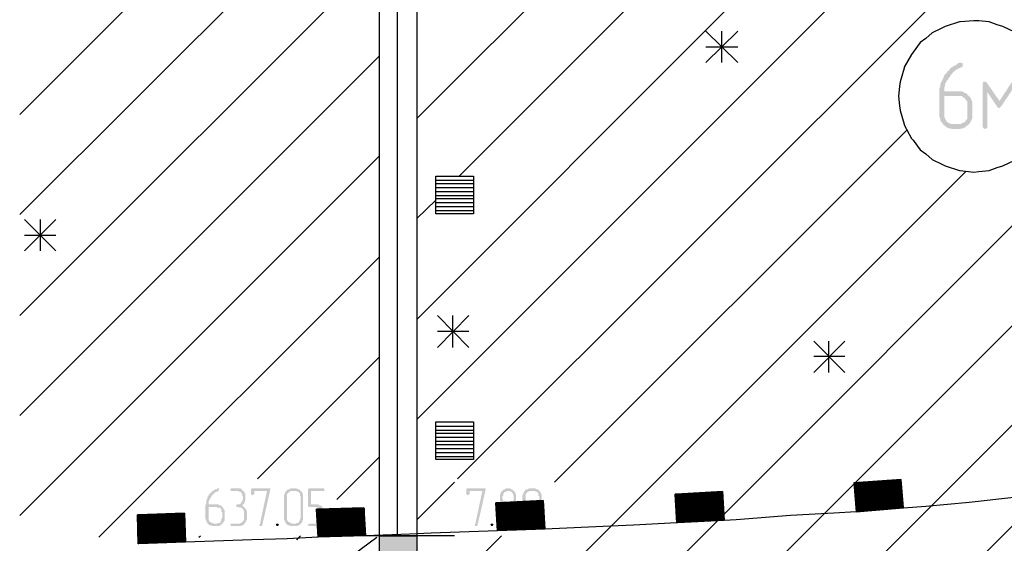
# Model space of a CAD drawing. Header units: millimetres. Extents: x -93479 to 1057970, y -66333 to 172656.
# Tile 27 of 256: x 128080 to 133290, y 42711 to 45481. Entities that reach past the tile are written whole.
import ezdxf

# ---------------------------------------------------------------- set-up
doc = ezdxf.new("R2010")
doc.units = ezdxf.units.MM
doc.layers.add('PDF _Геометрия', color=7, linetype='Continuous')
doc.layers.add('PDF _Сплошная заливка', color=7, linetype='Continuous')

# ---------------------------------------------------------------- blocks, each defined once
blk = doc.blocks.new('геология 1')
at = {"layer": 'PDF _Сплошная заливка', "transparency": 33554559}
for points in [[(3.0184, -12.2153), (3.0151, -12.2153), (3.0117, -12.217), (3.0084, -12.2203), (3.0051, -12.222), (3.0017, -12.2236), (2.9984, -12.2253), (2.9951, -12.2286), (2.9934, -12.232), (2.9901, -12.2336), (2.9884, -12.237), (2.9851, -12.2403), (2.9834, -12.242), (2.9817, -12.247), (2.9801, -12.2503), (2.9784, -12.2536), (2.9767, -12.257), (2.9751, -12.2603), (2.9751, -12.2653), (2.9734, -12.2686), (2.9734, -12.3286), (2.9751, -12.332), (2.9751, -12.3353), (2.9767, -12.3386), (2.9801, -12.342), (2.9817, -12.3453), (3.0034, -12.3436), (2.9984, -12.3436), (2.9951, -12.342), (2.9917, -12.3403), (2.9884, -12.3386), (2.9867, -12.3353), (2.9851, -12.332), (2.9834, -12.3286), (2.9834, -12.2853), (3.0134, -12.2853), (3.0334, -12.2836), (3.0301, -12.2803), (3.0267, -12.2786), (3.0234, -12.277), (3.0201, -12.2753), (2.9834, -12.2753), (2.9834, -12.267), (2.9851, -12.2636), (2.9851, -12.2603), (2.9867, -12.257), (2.9884, -12.2536), (2.9917, -12.2503), (2.9917, -12.2486), (2.9951, -12.2453), (2.9967, -12.242), (3.0001, -12.2386), (3.0017, -12.2353), (3.0051, -12.2336), (3.0084, -12.2303), (3.0117, -12.2286), (3.0151, -12.227), (3.0184, -12.2253), (3.0201, -12.2253), (3.0217, -12.2236), (3.0217, -12.217)], [(3.0684, -12.2553), (3.0651, -12.2553), (3.0634, -12.2586), (3.0634, -12.2603), (3.0734, -12.277), (3.0934, -12.307), (3.0984, -12.2953), (3.0717, -12.257)], [(3.1267, -12.2553), (3.1234, -12.257), (3.0984, -12.2953), (3.0934, -12.307), (3.0967, -12.3103), (3.0984, -12.3103), (3.1001, -12.3086), (3.1017, -12.307), (3.1217, -12.277), (3.1317, -12.2603), (3.1301, -12.257)], [(3.0634, -12.2603), (3.0634, -12.3486), (3.0651, -12.352), (3.0684, -12.3536), (3.0717, -12.352), (3.0734, -12.3503), (3.0734, -12.277)], [(3.0334, -12.2836), (3.0134, -12.2853), (3.0201, -12.2853), (3.0234, -12.2886), (3.0267, -12.2903), (3.0284, -12.2936), (3.0317, -12.297), (3.0317, -12.332), (3.0284, -12.3353), (3.0267, -12.3386), (3.0234, -12.3403), (3.0201, -12.342), (3.0167, -12.3436), (3.0034, -12.3436), (2.9817, -12.3453), (2.9851, -12.347), (2.9884, -12.3503), (2.9917, -12.352), (2.9951, -12.352), (2.9984, -12.3536), (3.0167, -12.3536), (3.0201, -12.352), (3.0234, -12.352), (3.0267, -12.3503), (3.0301, -12.347), (3.0334, -12.3453), (3.0367, -12.342), (3.0384, -12.3386), (3.0401, -12.3353), (3.0417, -12.332), (3.0417, -12.297), (3.0401, -12.2936), (3.0384, -12.2886), (3.0367, -12.287)], [(1.4717, -13.102), (1.4701, -13.102), (1.4684, -13.1036), (1.4651, -13.1036), (1.4634, -13.1053), (1.4617, -13.107), (1.4601, -13.107), (1.4584, -13.1086), (1.4567, -13.1103), (1.4551, -13.112), (1.4534, -13.1136), (1.4517, -13.1153), (1.4517, -13.117), (1.4501, -13.1186), (1.4501, -13.1203), (1.4484, -13.1236), (1.4484, -13.1253), (1.4467, -13.127), (1.4467, -13.1336), (1.4451, -13.137), (1.4451, -13.1653), (1.4467, -13.1686), (1.4467, -13.1703), (1.4484, -13.172), (1.4484, -13.1736), (1.4501, -13.1753), (1.4617, -13.1753), (1.4601, -13.1736), (1.4584, -13.1736), (1.4567, -13.172), (1.4551, -13.172), (1.4534, -13.1703), (1.4517, -13.167), (1.4517, -13.1403), (1.4801, -13.1403), (1.4784, -13.1386), (1.4767, -13.137), (1.4751, -13.137), (1.4717, -13.1353), (1.4517, -13.1353), (1.4517, -13.1286), (1.4534, -13.127), (1.4534, -13.1253), (1.4551, -13.1236), (1.4551, -13.122), (1.4567, -13.1203), (1.4584, -13.1186), (1.4584, -13.117), (1.4601, -13.1153), (1.4617, -13.1136), (1.4634, -13.112), (1.4651, -13.1103), (1.4684, -13.1086), (1.4701, -13.1086), (1.4717, -13.107), (1.4734, -13.1053), (1.4734, -13.102)], [(1.5117, -13.102), (1.4984, -13.102), (1.4967, -13.1053), (1.4984, -13.107), (1.5134, -13.107), (1.5151, -13.1086), (1.5184, -13.1086), (1.5201, -13.1103), (1.5201, -13.112), (1.5217, -13.1136), (1.5217, -13.117), (1.5234, -13.1186), (1.5234, -13.1236), (1.5217, -13.127), (1.5217, -13.1286), (1.5201, -13.1303), (1.5201, -13.132), (1.5184, -13.1336), (1.5151, -13.1353), (1.5101, -13.1353), (1.5101, -13.137), (1.5084, -13.1386), (1.5101, -13.1403), (1.5134, -13.1403), (1.5167, -13.142), (1.5201, -13.142), (1.5217, -13.1436), (1.5234, -13.1453), (1.5251, -13.1486), (1.5251, -13.1686), (1.5234, -13.1703), (1.5217, -13.172), (1.5201, -13.1736), (1.5184, -13.1736), (1.5167, -13.1753), (1.4984, -13.1753), (1.4967, -13.177), (1.4984, -13.1803), (1.5184, -13.1803), (1.5201, -13.1786), (1.5234, -13.1786), (1.5251, -13.177), (1.5267, -13.1753), (1.5284, -13.1736), (1.5284, -13.172), (1.5301, -13.1703), (1.5301, -13.1686), (1.5317, -13.1653), (1.5317, -13.1503), (1.5301, -13.147), (1.5301, -13.1453), (1.5284, -13.1436), (1.5267, -13.142), (1.5251, -13.1403), (1.5234, -13.1386), (1.5217, -13.137), (1.5234, -13.1353), (1.5251, -13.1336), (1.5267, -13.132), (1.5267, -13.1286), (1.5284, -13.127), (1.5284, -13.1136), (1.5267, -13.112), (1.5267, -13.1103), (1.5251, -13.1086), (1.5234, -13.107), (1.5217, -13.1053), (1.5201, -13.1036), (1.5184, -13.102), (1.5134, -13.102)], [(1.5767, -13.102), (1.5417, -13.102), (1.5401, -13.1036), (1.5401, -13.1136), (1.5417, -13.1153), (1.5451, -13.1153), (1.5467, -13.1136), (1.5467, -13.107), (1.5734, -13.107), (1.5801, -13.1053), (1.5801, -13.102)], [(1.5801, -13.1053), (1.5734, -13.107), (1.5584, -13.177), (1.5567, -13.177), (1.5584, -13.1803), (1.5617, -13.1803), (1.5634, -13.1786)], [(1.6317, -13.102), (1.6217, -13.102), (1.6201, -13.1036), (1.6167, -13.1036), (1.6151, -13.1053), (1.6134, -13.107), (1.6117, -13.1086), (1.6117, -13.1103), (1.6101, -13.112), (1.6101, -13.1136), (1.6084, -13.117), (1.6084, -13.1653), (1.6101, -13.1686), (1.6101, -13.1703), (1.6117, -13.172), (1.6117, -13.1736), (1.6134, -13.1753), (1.6151, -13.177), (1.6167, -13.1786), (1.6201, -13.1786), (1.6217, -13.1803), (1.6367, -13.1803), (1.6384, -13.1786), (1.6401, -13.1786), (1.6417, -13.177), (1.6434, -13.1753), (1.6251, -13.1753), (1.6234, -13.1736), (1.6217, -13.1736), (1.6201, -13.172), (1.6184, -13.172), (1.6167, -13.1703), (1.6151, -13.167), (1.6151, -13.1136), (1.6167, -13.112), (1.6184, -13.1103), (1.6201, -13.1086), (1.6217, -13.1086), (1.6234, -13.107), (1.6434, -13.107), (1.6417, -13.1053), (1.6401, -13.1036), (1.6384, -13.1036), (1.6351, -13.102), (1.6334, -13.102)], [(1.6434, -13.107), (1.6317, -13.107), (1.6334, -13.107), (1.6367, -13.1086), (1.6384, -13.1086), (1.6401, -13.1103), (1.6417, -13.112), (1.6417, -13.117), (1.6434, -13.1186), (1.6434, -13.1636), (1.6417, -13.1653), (1.6417, -13.1686), (1.6401, -13.1703), (1.6401, -13.172), (1.6384, -13.1736), (1.6351, -13.1736), (1.6334, -13.1753), (1.6251, -13.1753), (1.6434, -13.1753), (1.6451, -13.1736), (1.6467, -13.172), (1.6467, -13.1703), (1.6484, -13.167), (1.6484, -13.1136), (1.6467, -13.112), (1.6467, -13.1103), (1.6451, -13.1086)], [(1.6901, -13.102), (1.6601, -13.102), (1.6584, -13.1036), (1.6584, -13.1386), (1.6601, -13.1403), (1.6767, -13.1403), (1.6784, -13.142), (1.6801, -13.142), (1.6817, -13.1436), (1.6834, -13.1436), (1.6851, -13.1453), (1.6867, -13.147), (1.6867, -13.1686), (1.6851, -13.1703), (1.6834, -13.172), (1.6817, -13.1736), (1.6784, -13.1736), (1.6767, -13.1753), (1.6601, -13.1753), (1.6584, -13.177), (1.6601, -13.1803), (1.6801, -13.1803), (1.6817, -13.1786), (1.6851, -13.1786), (1.6867, -13.177), (1.6884, -13.1753), (1.6901, -13.1736), (1.6901, -13.172), (1.6917, -13.1703), (1.6917, -13.167), (1.6934, -13.1653), (1.6934, -13.1503), (1.6917, -13.147), (1.6917, -13.1453), (1.6901, -13.1436), (1.6884, -13.142), (1.6884, -13.1403), (1.6867, -13.1386), (1.6834, -13.137), (1.6817, -13.137), (1.6801, -13.1353), (1.6651, -13.1353), (1.6651, -13.107), (1.6917, -13.107), (1.6934, -13.1053), (1.6917, -13.102)], [(2.0251, -13.102), (1.9901, -13.102), (1.9884, -13.1036), (1.9884, -13.1136), (1.9901, -13.1153), (1.9934, -13.1153), (1.9951, -13.1136), (1.9951, -13.107), (2.0217, -13.107), (2.0284, -13.1053), (2.0284, -13.102)], [(2.0284, -13.1053), (2.0217, -13.107), (2.0067, -13.177), (2.0051, -13.177), (2.0067, -13.1803), (2.0101, -13.1803), (2.0117, -13.1786)], [(2.0751, -13.102), (2.0701, -13.102), (2.0684, -13.1036), (2.0667, -13.1036), (2.0651, -13.1053), (2.0634, -13.107), (2.0617, -13.1086), (2.0601, -13.1103), (2.0601, -13.112), (2.0584, -13.1136), (2.0584, -13.1286), (2.0601, -13.1303), (2.0601, -13.132), (2.0617, -13.1336), (2.0634, -13.1353), (2.0634, -13.137), (2.0651, -13.137), (2.0634, -13.1386), (2.0617, -13.1403), (2.0784, -13.1403), (2.0801, -13.142), (2.0851, -13.142), (2.0867, -13.1436), (2.0884, -13.1453), (2.0884, -13.1503), (2.0901, -13.152), (2.0901, -13.1636), (2.0884, -13.1653), (2.0884, -13.1686), (2.0867, -13.1703), (2.0867, -13.172), (2.0851, -13.1736), (2.0817, -13.1736), (2.0801, -13.1753), (2.0601, -13.1753), (2.0617, -13.177), (2.0634, -13.1786), (2.0667, -13.1786), (2.0684, -13.1803), (2.0834, -13.1803), (2.0851, -13.1786), (2.0867, -13.1786), (2.0884, -13.177), (2.0901, -13.1753), (2.0917, -13.1736), (2.0934, -13.172), (2.0934, -13.1703), (2.0951, -13.1686), (2.0951, -13.147), (2.0934, -13.1453), (2.0934, -13.1436), (2.0917, -13.1436), (2.0917, -13.142), (2.0901, -13.1403), (2.0884, -13.1386), (2.0867, -13.137), (2.0884, -13.1353), (2.0734, -13.1353), (2.0717, -13.1336), (2.0684, -13.1336), (2.0667, -13.132), (2.0667, -13.1303), (2.0651, -13.1286), (2.0651, -13.127), (2.0634, -13.1236), (2.0634, -13.1186), (2.0651, -13.117), (2.0651, -13.1136), (2.0667, -13.112), (2.0667, -13.1103), (2.0701, -13.1086), (2.0717, -13.1086), (2.0734, -13.107), (2.0867, -13.107), (2.0851, -13.1053), (2.0834, -13.1036), (2.0817, -13.1036), (2.0801, -13.102), (2.0767, -13.102)], [(2.0867, -13.107), (2.0751, -13.107), (2.0784, -13.107), (2.0801, -13.1086), (2.0817, -13.1086), (2.0834, -13.1103), (2.0851, -13.112), (2.0851, -13.1136), (2.0867, -13.117), (2.0867, -13.127), (2.0851, -13.1286), (2.0851, -13.1303), (2.0834, -13.132), (2.0817, -13.1336), (2.0801, -13.1353), (2.0751, -13.1353), (2.0884, -13.1353), (2.0884, -13.1336), (2.0901, -13.132), (2.0917, -13.1286), (2.0917, -13.1136), (2.0901, -13.112), (2.0901, -13.1103), (2.0884, -13.1086)], [(2.1284, -13.102), (2.1184, -13.102), (2.1167, -13.1036), (2.1134, -13.1036), (2.1117, -13.1053), (2.1101, -13.107), (2.1084, -13.1086), (2.1084, -13.1103), (2.1067, -13.112), (2.1067, -13.1136), (2.1051, -13.117), (2.1051, -13.1653), (2.1067, -13.1686), (2.1067, -13.1703), (2.1084, -13.172), (2.1084, -13.1736), (2.1101, -13.1753), (2.1117, -13.177), (2.1134, -13.1786), (2.1167, -13.1786), (2.1184, -13.1803), (2.1334, -13.1803), (2.1351, -13.1786), (2.1367, -13.1786), (2.1384, -13.177), (2.1401, -13.1753), (2.1217, -13.1753), (2.1201, -13.1736), (2.1184, -13.1736), (2.1167, -13.172), (2.1151, -13.172), (2.1134, -13.1703), (2.1117, -13.167), (2.1117, -13.1136), (2.1134, -13.112), (2.1151, -13.1103), (2.1167, -13.1086), (2.1184, -13.1086), (2.1201, -13.107), (2.1401, -13.107), (2.1384, -13.1053), (2.1367, -13.1036), (2.1351, -13.1036), (2.1317, -13.102), (2.1301, -13.102)], [(2.1401, -13.107), (2.1284, -13.107), (2.1301, -13.107), (2.1334, -13.1086), (2.1351, -13.1086), (2.1367, -13.1103), (2.1384, -13.112), (2.1384, -13.117), (2.1401, -13.1186), (2.1401, -13.1636), (2.1384, -13.1653), (2.1384, -13.1686), (2.1367, -13.1703), (2.1367, -13.172), (2.1351, -13.1736), (2.1317, -13.1736), (2.1301, -13.1753), (2.1217, -13.1753), (2.1401, -13.1753), (2.1417, -13.1736), (2.1434, -13.172), (2.1434, -13.1703), (2.1451, -13.167), (2.1451, -13.1136), (2.1434, -13.112), (2.1434, -13.1103), (2.1417, -13.1086)], [(1.4801, -13.1403), (1.4684, -13.1403), (1.4701, -13.142), (1.4751, -13.142), (1.4767, -13.1436), (1.4784, -13.1453), (1.4784, -13.1503), (1.4801, -13.152), (1.4801, -13.1636), (1.4784, -13.1653), (1.4784, -13.1686), (1.4767, -13.1703), (1.4767, -13.172), (1.4751, -13.1736), (1.4717, -13.1736), (1.4701, -13.1753), (1.4501, -13.1753), (1.4517, -13.177), (1.4534, -13.1786), (1.4567, -13.1786), (1.4584, -13.1803), (1.4734, -13.1803), (1.4751, -13.1786), (1.4767, -13.1786), (1.4784, -13.177), (1.4801, -13.1753), (1.4817, -13.1736), (1.4834, -13.172), (1.4834, -13.1703), (1.4851, -13.1686), (1.4851, -13.147), (1.4834, -13.1453), (1.4834, -13.1436), (1.4817, -13.142)], [(2.0617, -13.1403), (2.0601, -13.142), (2.0584, -13.1436), (2.0567, -13.1453), (2.0567, -13.147), (2.0551, -13.1503), (2.0551, -13.152), (2.0551, -13.1653), (2.0567, -13.1686), (2.0567, -13.1703), (2.0584, -13.172), (2.0584, -13.1736), (2.0601, -13.1753), (2.0717, -13.1753), (2.0701, -13.1736), (2.0684, -13.1736), (2.0667, -13.172), (2.0651, -13.172), (2.0634, -13.1703), (2.0617, -13.167), (2.0617, -13.147), (2.0634, -13.1453), (2.0651, -13.1436), (2.0667, -13.142), (2.0701, -13.142), (2.0717, -13.1403), (2.0784, -13.1403)], [(1.5951, -13.1753), (1.5934, -13.1753), (1.5917, -13.177), (1.5934, -13.1803), (1.5967, -13.1803), (1.5967, -13.1786), (1.5984, -13.177), (1.5967, -13.1753)], [(2.0417, -13.1753), (2.0401, -13.1753), (2.0384, -13.177), (2.0401, -13.1803), (2.0434, -13.1803), (2.0434, -13.1786), (2.0451, -13.177), (2.0434, -13.1753)]]:
    blk.add_hatch(color=7, dxfattribs=at).paths.add_polyline_path(points)
at = {"layer": 'PDF _Геометрия', "color": 7, "lineweight": 25}
for points in [[(1.8067, -10.1286), (1.8851, -10.1286), (1.8067, -10.1286), (1.8067, -15.1286), (1.8067, -19.1836), (1.8851, -19.1836), (1.8067, -19.1836)], [(1.8851, -10.1286), (1.8851, -15.1286), (1.8851, -19.1836)], [(1.8851, -12.332), (2.8267, -11.392), (3.1801, -11.037)], [(3.3617, -11.0636), (2.9917, -11.4336), (1.9734, -12.452)], [(1.8851, -12.7503), (3.1551, -11.4786), (3.5434, -11.092)], [(1.8851, -12.9586), (3.3151, -11.5286), (3.7251, -11.1186)], [(3.9067, -11.147), (3.4734, -11.5803), (1.9701, -13.082)], [(1.8467, -13.2003), (1.8451, -13.2003), (1.8451, -11.192), (1.9634, -11.192)], [(1.8851, -13.7936), (2.5117, -13.1686), (3.9184, -11.7603), (4.4517, -11.227)], [(1.8851, -14.002), (2.7351, -13.1536), (4.0534, -11.8336), (4.6367, -11.252)], [(1.8851, -14.212), (2.9617, -13.1336), (4.1801, -11.9153), (4.8217, -11.2753)], [(1.9251, -14.302), (2.0034, -14.302), (3.1967, -13.1086), (4.2967, -12.007), (5.0084, -11.297)], [(1.0584, -12.3236), (1.8067, -11.5753)], [(1.0584, -12.532), (1.8067, -11.7853)], [(1.0584, -12.742), (1.8067, -11.9936)], [(3.1301, -12.152), (3.1051, -12.1403), (3.0934, -12.137), (3.0767, -12.1303), (3.0551, -12.1286), (3.0451, -12.1286), (3.0167, -12.1303), (3.0151, -12.1303), (2.9851, -12.1403), (2.9784, -12.1436), (2.9584, -12.1536), (2.9451, -12.1653), (2.9334, -12.1736), (2.9184, -12.1936), (2.9151, -12.1986), (2.9001, -12.2253), (2.9001, -12.227), (2.8917, -12.2553), (2.8901, -12.2653), (2.8884, -12.2853), (2.8901, -12.3053), (2.8917, -12.3153), (2.9001, -12.3436), (2.9001, -12.3453), (2.9151, -12.3736), (2.9184, -12.377), (2.9334, -12.397), (2.9451, -12.4053), (2.9584, -12.417), (2.9784, -12.427), (2.9851, -12.4303), (3.0151, -12.4403), (3.0167, -12.4403), (3.0451, -12.4436), (3.0551, -12.442), (3.0767, -12.4403), (3.0934, -12.4336), (3.1051, -12.4303), (3.1301, -12.4186)], [(2.5534, -12.1503), (2.4867, -12.2153)], [(2.4867, -12.1503), (2.5534, -12.2153)], [(2.5201, -12.2153), (2.5201, -12.1503)], [(2.5534, -12.1836), (2.4867, -12.1836)], [(1.0584, -12.9503), (1.8067, -12.202)], [(2.1717, -13.0886), (2.9051, -12.357)], [(1.0584, -13.1586), (1.8067, -12.4103)], [(1.8851, -13.5853), (2.2901, -13.1803), (3.0284, -12.442)], [(1.9251, -12.4603), (2.0034, -12.4603)], [(1.9251, -12.467), (2.0034, -12.467)], [(1.9251, -12.4753), (2.0034, -12.4753)], [(1.9251, -12.4836), (2.0034, -12.4836)], [(1.8851, -12.5403), (1.9251, -12.502)], [(1.9251, -12.492), (2.0034, -12.492)], [(1.9251, -12.4986), (2.0034, -12.4986)], [(1.9251, -12.507), (2.0034, -12.507)], [(1.9251, -12.5153), (2.0034, -12.5153)], [(1.9251, -12.5236), (2.0034, -12.5236)], [(1.1334, -12.542), (1.0684, -12.607)], [(1.0684, -12.542), (1.1334, -12.607)], [(1.1017, -12.607), (1.1017, -12.542)], [(1.1334, -12.5753), (1.0684, -12.5753)], [(1.2234, -13.2036), (1.8067, -12.6203)], [(1.9934, -12.742), (1.9284, -12.8086)], [(1.9284, -12.742), (1.9934, -12.8086)], [(1.9601, -12.8086), (1.9601, -12.742)], [(1.9934, -12.7753), (1.9284, -12.7753)], [(2.7767, -12.7953), (2.7117, -12.8603)], [(2.7117, -12.7953), (2.7767, -12.8603)], [(2.7434, -12.8603), (2.7434, -12.7953)], [(1.5534, -13.082), (1.8067, -12.8286)], [(2.7767, -12.827), (2.7117, -12.827)], [(1.9251, -12.972), (2.0034, -12.972)], [(1.9251, -12.9803), (2.0034, -12.9803)], [(1.9251, -12.987), (2.0034, -12.987)], [(1.9251, -12.9953), (2.0034, -12.9953)], [(1.9251, -13.0036), (2.0034, -13.0036)], [(1.9251, -13.0103), (2.0034, -13.0103)], [(1.7184, -13.1253), (1.8067, -13.037)], [(1.9251, -13.0186), (2.0034, -13.0186)], [(1.9251, -13.027), (2.0034, -13.027)], [(1.9251, -13.0353), (2.0034, -13.0353)], [(2.8017, -13.1486), (2.8001, -13.1486), (2.8984, -13.1403), (2.8001, -13.1486), (2.8984, -13.142), (2.8934, -13.0836), (2.7951, -13.0903), (2.8001, -13.1503), (2.8984, -13.142), (2.9451, -13.1386), (3.0351, -13.1303), (3.1284, -13.1203)], [(1.8851, -13.167), (1.9634, -13.0886)], [(2.7951, -13.0903), (2.7967, -13.0903), (2.8934, -13.0836), (2.7967, -13.092), (2.7951, -13.092), (2.7967, -13.092), (2.8934, -13.0853), (2.7967, -13.0936), (2.7951, -13.0936)], [(2.7951, -13.097), (2.7967, -13.097), (2.8934, -13.0886), (2.7967, -13.0953), (2.7951, -13.0953), (2.7967, -13.0953), (2.8934, -13.087), (2.7967, -13.0953), (2.7951, -13.0953), (2.7967, -13.0936), (2.8934, -13.087)], [(2.8934, -13.092), (2.7967, -13.0986), (2.8934, -13.0903)], [(2.8934, -13.0903), (2.7967, -13.097), (2.8934, -13.0903)], [(2.8951, -13.0936), (2.7967, -13.1003), (2.8951, -13.092), (2.7967, -13.1003), (2.7984, -13.1003)], [(2.8951, -13.0936), (2.7967, -13.102), (2.8951, -13.0936)], [(2.8951, -13.0953), (2.7967, -13.1036), (2.8951, -13.0953)], [(2.7984, -13.1036), (2.7967, -13.1036), (2.8951, -13.0953)], [(2.7984, -13.107), (2.7967, -13.107), (2.8951, -13.0986), (2.7967, -13.1053), (2.8951, -13.097), (2.7967, -13.1053), (2.7984, -13.1053)], [(2.8951, -13.097), (2.7967, -13.1036), (2.7967, -13.1053)], [(2.7967, -13.0986), (2.7984, -13.0986)], [(2.8001, -13.1503), (2.7534, -13.1536), (2.6634, -13.1586), (2.5501, -13.167), (2.5251, -13.1686), (2.4284, -13.1736), (2.4267, -13.1736), (2.4234, -13.1136), (2.5217, -13.1086), (2.5251, -13.1686)], [(2.5217, -13.1086), (2.4251, -13.1136), (2.4234, -13.1136)], [(2.4234, -13.117), (2.4251, -13.117), (2.5217, -13.1103), (2.4251, -13.117), (2.4234, -13.117), (2.4251, -13.117), (2.5217, -13.112), (2.4251, -13.1186), (2.4234, -13.1186)], [(2.5217, -13.1153), (2.4251, -13.1203), (2.4234, -13.1203), (2.4251, -13.1186), (2.5217, -13.1136), (2.4251, -13.1186), (2.4234, -13.1186), (2.4251, -13.1186), (2.5217, -13.1136)], [(2.5217, -13.1186), (2.4251, -13.1236), (2.4234, -13.1236)], [(2.8951, -13.1003), (2.7984, -13.1086), (2.7967, -13.1086), (2.7984, -13.1086), (2.8951, -13.102), (2.7984, -13.1103), (2.7967, -13.1103)], [(2.8951, -13.1003), (2.7967, -13.107), (2.8951, -13.1003)], [(2.7967, -13.102), (2.7984, -13.102)], [(2.8951, -13.107), (2.7984, -13.1136), (2.7967, -13.1136), (2.7984, -13.1136), (2.8951, -13.1053), (2.7984, -13.1136), (2.7967, -13.1136), (2.7984, -13.1136), (2.8951, -13.1053)], [(2.8951, -13.1103), (2.7984, -13.117), (2.7967, -13.117), (2.7984, -13.117), (2.8951, -13.1086), (2.7984, -13.1153), (2.7967, -13.1153), (2.7984, -13.1153), (2.8951, -13.107), (2.7984, -13.1153), (2.7967, -13.1153)], [(2.8001, -13.1203), (2.7984, -13.1203), (2.8951, -13.112), (2.7984, -13.1186), (2.8951, -13.1103), (2.7984, -13.1186), (2.8001, -13.1186)], [(2.8967, -13.1136), (2.7984, -13.122), (2.8967, -13.1136)], [(2.8951, -13.1136), (2.7984, -13.1203), (2.8951, -13.1136)], [(2.8001, -13.1253), (2.7984, -13.1253), (2.8967, -13.117), (2.7984, -13.1236), (2.8967, -13.1153), (2.7984, -13.1236), (2.8967, -13.1153)], [(2.8967, -13.1203), (2.7984, -13.127), (2.8967, -13.1186)], [(2.8967, -13.1186), (2.7984, -13.1253), (2.8967, -13.1186)], [(2.4267, -13.1736), (2.3367, -13.1786), (2.2884, -13.1803), (2.1517, -13.187), (2.0534, -13.1903), (2.0501, -13.132), (2.1484, -13.127), (2.1517, -13.187)], [(2.1484, -13.127), (2.0517, -13.132), (2.0501, -13.132), (2.0517, -13.132), (2.1484, -13.1286), (2.0517, -13.1336), (2.0501, -13.1336)], [(2.1484, -13.1303), (2.0517, -13.1336), (2.0501, -13.1336), (2.0517, -13.1336), (2.1484, -13.1303), (2.0517, -13.1353), (2.0501, -13.1353), (2.0517, -13.1353), (2.1484, -13.132), (2.0517, -13.137), (2.0501, -13.137)], [(2.1484, -13.1336), (2.0517, -13.1386), (2.0501, -13.1386)], [(2.1484, -13.1353), (2.0517, -13.1386), (2.0501, -13.1403)], [(2.0534, -13.1403), (2.0517, -13.1403), (2.1501, -13.1353)], [(2.0534, -13.1436), (2.0517, -13.1436), (2.1501, -13.1386), (2.0517, -13.142), (2.1501, -13.137)], [(2.1501, -13.137), (2.0517, -13.1403), (2.1501, -13.137)], [(2.0534, -13.147), (2.0517, -13.147), (2.1501, -13.142), (2.0517, -13.1453), (2.1501, -13.1403)], [(2.1501, -13.1403), (2.0517, -13.1436), (2.1501, -13.1403)], [(2.4251, -13.1253), (2.4234, -13.1253)], [(2.4267, -13.127), (2.4251, -13.127), (2.5217, -13.1203), (2.4251, -13.127), (2.5234, -13.122), (2.4251, -13.1286), (2.5234, -13.1236)], [(2.5217, -13.1203), (2.4251, -13.1253), (2.5217, -13.1203)], [(2.5234, -13.1236), (2.4251, -13.1286), (2.5234, -13.1236)], [(2.5234, -13.1253), (2.4251, -13.1303), (2.5234, -13.1253)], [(2.4267, -13.1303), (2.4251, -13.1303), (2.5234, -13.1253)], [(2.5234, -13.127), (2.4251, -13.132), (2.5234, -13.127)], [(2.5234, -13.1286), (2.4251, -13.1336), (2.5234, -13.1286)], [(2.4267, -13.1336), (2.4251, -13.1336), (2.5234, -13.1286)], [(2.4251, -13.1286), (2.4267, -13.1286)], [(2.4267, -13.137), (2.4251, -13.137), (2.5234, -13.1303), (2.4251, -13.137), (2.5234, -13.132), (2.4251, -13.1386), (2.5234, -13.1336)], [(2.5234, -13.1303), (2.4251, -13.1353), (2.5234, -13.1303)], [(2.4251, -13.132), (2.4267, -13.132)], [(2.5234, -13.1336), (2.4251, -13.1386), (2.5234, -13.1336)], [(2.5234, -13.1353), (2.4251, -13.1403), (2.5234, -13.1353)], [(2.4251, -13.1353), (2.4267, -13.1353)], [(2.4267, -13.142), (2.4251, -13.142), (2.5234, -13.137)], [(2.5234, -13.1386), (2.4267, -13.1436), (2.4251, -13.1436)], [(2.4251, -13.1386), (2.4267, -13.1386)], [(2.5234, -13.1436), (2.4267, -13.1486), (2.4251, -13.1486), (2.4267, -13.1486), (2.5234, -13.142), (2.4267, -13.147), (2.4251, -13.147), (2.4267, -13.147), (2.5234, -13.1403), (2.4267, -13.147), (2.4251, -13.147)], [(2.4251, -13.1403), (2.4267, -13.1403)], [(2.8001, -13.1286), (2.7984, -13.1286), (2.8967, -13.1203), (2.7984, -13.1286), (2.8967, -13.122), (2.8001, -13.1303), (2.7984, -13.1303)], [(2.7984, -13.122), (2.8001, -13.122)], [(2.7984, -13.1236), (2.8001, -13.1236)], [(2.8967, -13.1253), (2.8001, -13.132), (2.7984, -13.1336), (2.8001, -13.132), (2.8967, -13.1253), (2.8001, -13.1336), (2.7984, -13.1336), (2.8001, -13.1336), (2.8967, -13.127), (2.8001, -13.1353), (2.7984, -13.1353)], [(2.7984, -13.127), (2.8001, -13.127)], [(2.8967, -13.1303), (2.8001, -13.137), (2.7984, -13.137), (2.8001, -13.137), (2.8967, -13.1286), (2.8001, -13.1353), (2.7984, -13.1353), (2.8001, -13.1353), (2.8967, -13.1286)], [(2.8017, -13.1403), (2.8001, -13.1403), (2.8967, -13.132), (2.8001, -13.1386), (2.7984, -13.1386), (2.8001, -13.1386), (2.8967, -13.1303), (2.8001, -13.1386), (2.7984, -13.1386)], [(2.8967, -13.132), (2.8001, -13.1403), (2.8967, -13.132)], [(2.8984, -13.1336), (2.8001, -13.142), (2.8967, -13.1336)], [(2.8017, -13.1453), (2.8001, -13.1453), (2.8984, -13.137), (2.8001, -13.1436), (2.8984, -13.1353), (2.8001, -13.1436), (2.8017, -13.1436)], [(2.8984, -13.1353), (2.8001, -13.142), (2.8001, -13.1436)], [(2.8984, -13.1403), (2.8001, -13.147), (2.8984, -13.1386)], [(2.8984, -13.1386), (2.8001, -13.1453), (2.8984, -13.1386)], [(2.1517, -13.1853), (2.0534, -13.1903), (1.9151, -13.1953), (1.8701, -13.197), (1.7784, -13.2003), (1.6801, -13.2036), (1.6767, -13.1453), (1.7751, -13.142), (1.7784, -13.2003), (1.6801, -13.2036), (1.6801, -13.202), (1.7784, -13.1986), (1.6801, -13.202), (1.6801, -13.2036), (1.6151, -13.207), (1.5417, -13.2086), (1.4034, -13.2136), (1.3067, -13.217), (1.3051, -13.217), (1.3034, -13.157), (1.4017, -13.1536), (1.4034, -13.2136)], [(1.4017, -13.1536), (1.3051, -13.157), (1.3034, -13.157)], [(1.4017, -13.157), (1.3051, -13.1603), (1.3034, -13.1603)], [(1.4017, -13.1586), (1.3051, -13.1603), (1.3034, -13.162), (1.3051, -13.162), (1.4017, -13.1586), (1.3051, -13.162), (1.3034, -13.162), (1.3051, -13.162), (1.4017, -13.1603), (1.3051, -13.1636), (1.3034, -13.1636)], [(1.7751, -13.1436), (1.6784, -13.147), (1.6767, -13.147)], [(1.7767, -13.1453), (1.6784, -13.1486), (1.6767, -13.1486), (1.6784, -13.1486), (1.7751, -13.1453)], [(1.7767, -13.147), (1.6784, -13.1503), (1.7767, -13.147)], [(1.6801, -13.1503), (1.6784, -13.1503), (1.7767, -13.147)], [(1.6801, -13.152), (1.6784, -13.152), (1.7767, -13.1486), (1.6784, -13.1536), (1.7767, -13.1503)], [(1.7767, -13.1486), (1.6784, -13.152), (1.7767, -13.1486)], [(1.7767, -13.1503), (1.6784, -13.1536), (1.7767, -13.1503)], [(1.7767, -13.152), (1.6784, -13.1553), (1.7767, -13.152)], [(1.7767, -13.1536), (1.6784, -13.157), (1.7767, -13.1536)], [(1.6801, -13.157), (1.6784, -13.157), (1.7767, -13.1536)], [(1.6784, -13.1536), (1.6801, -13.1536)], [(1.7767, -13.1553), (1.6784, -13.1586), (1.7767, -13.1553)], [(1.6784, -13.1553), (1.6801, -13.1553)], [(1.7767, -13.157), (1.6784, -13.1603), (1.7767, -13.157)], [(1.6801, -13.1603), (1.6784, -13.1603), (1.7767, -13.157)], [(1.6801, -13.1636), (1.6784, -13.1636), (1.7767, -13.1586), (1.6784, -13.162), (1.6801, -13.162)], [(1.7767, -13.1586), (1.6784, -13.162), (1.7767, -13.1586)], [(1.6784, -13.1586), (1.6801, -13.1586)], [(1.7767, -13.1603), (1.6784, -13.1636), (1.7767, -13.1603)], [(2.1501, -13.142), (2.0517, -13.147), (2.1501, -13.142)], [(2.0517, -13.142), (2.0534, -13.142)], [(2.1501, -13.1436), (2.0517, -13.1486), (2.1501, -13.1436)], [(2.0534, -13.1486), (2.0517, -13.1486), (2.1501, -13.1436)], [(2.1501, -13.147), (2.0517, -13.1503), (2.1501, -13.1453), (2.0517, -13.1486), (2.0517, -13.1503), (2.0534, -13.1503)], [(2.0517, -13.1453), (2.0534, -13.1453)], [(2.0534, -13.1536), (2.0517, -13.1536), (2.1501, -13.1486), (2.0517, -13.152), (2.1501, -13.147), (2.0517, -13.152), (2.0534, -13.152)], [(2.0534, -13.157), (2.0517, -13.157), (2.1501, -13.152), (2.0517, -13.1553), (2.1501, -13.1503)], [(2.1501, -13.1503), (2.0517, -13.1536), (2.1501, -13.1503)], [(2.1501, -13.152), (2.0517, -13.157), (2.1501, -13.152)], [(2.1501, -13.1553), (2.0534, -13.1586), (2.0517, -13.1586), (2.1501, -13.1536), (2.0517, -13.1586)], [(2.1501, -13.157), (2.0534, -13.1603), (2.0517, -13.1603), (2.0534, -13.1603), (2.1501, -13.1553), (2.0534, -13.1586), (2.0517, -13.1586), (2.0534, -13.1586)], [(2.0517, -13.1553), (2.0534, -13.1553)], [(2.0517, -13.162), (2.0534, -13.162), (2.1501, -13.157), (2.0534, -13.162), (2.0517, -13.162), (2.0534, -13.162), (2.1501, -13.1586), (2.0534, -13.1636), (2.0517, -13.1636)], [(2.1501, -13.1603), (2.0534, -13.1636), (2.0517, -13.1636), (2.0534, -13.1636), (2.1501, -13.1603), (2.0534, -13.1653), (2.0517, -13.1653), (2.0534, -13.1653), (2.1501, -13.162), (2.0534, -13.167), (2.0517, -13.167)], [(2.5234, -13.147), (2.4267, -13.152), (2.4251, -13.152)], [(2.5234, -13.1486), (2.4267, -13.1536), (2.4251, -13.1536)], [(2.5234, -13.152), (2.4267, -13.157), (2.5234, -13.1503), (2.4267, -13.157), (2.4284, -13.157)], [(2.5251, -13.152), (2.4267, -13.1586), (2.5251, -13.1536)], [(2.5251, -13.1536), (2.4267, -13.1586), (2.5251, -13.1536)], [(2.5251, -13.1553), (2.4267, -13.1603), (2.5251, -13.1553)], [(2.5251, -13.157), (2.4267, -13.162), (2.5251, -13.157)], [(2.4284, -13.162), (2.4267, -13.162), (2.5251, -13.157)], [(2.5251, -13.1586), (2.4267, -13.1636), (2.5251, -13.1586)], [(2.4284, -13.1636), (2.4267, -13.1636), (2.5251, -13.1586)], [(2.4267, -13.1586), (2.4284, -13.1586)], [(2.4284, -13.167), (2.4267, -13.167), (2.5251, -13.1603)], [(2.5251, -13.1603), (2.4267, -13.1653), (2.5251, -13.1603)], [(2.4267, -13.1603), (2.4284, -13.1603)], [(2.8001, -13.142), (2.8017, -13.142)], [(2.8001, -13.147), (2.8017, -13.147)], [(1.4017, -13.1636), (1.3051, -13.167), (1.3034, -13.167)], [(1.4017, -13.167), (1.3051, -13.1703), (1.3034, -13.1703)], [(1.4034, -13.1686), (1.3051, -13.1703), (1.3034, -13.172)], [(1.3067, -13.1736), (1.3051, -13.1736), (1.4034, -13.1703), (1.3051, -13.172), (1.4034, -13.1686), (1.3051, -13.172), (1.3067, -13.172)], [(1.4034, -13.1703), (1.3051, -13.1736), (1.4034, -13.1703)], [(1.4034, -13.172), (1.3051, -13.1753), (1.4034, -13.172)], [(1.4034, -13.1736), (1.3051, -13.177), (1.4034, -13.1736)], [(1.3067, -13.177), (1.3051, -13.177), (1.4034, -13.1736)], [(1.4034, -13.1753), (1.3051, -13.1786), (1.4034, -13.1753)], [(1.3051, -13.1753), (1.3067, -13.1753)], [(1.4034, -13.177), (1.3051, -13.1803), (1.4034, -13.177)], [(1.3067, -13.1803), (1.3051, -13.1803), (1.4034, -13.177)], [(1.4034, -13.1803), (1.3051, -13.182), (1.4034, -13.1786), (1.3051, -13.182), (1.3067, -13.182)], [(1.4034, -13.1786), (1.3051, -13.1803), (1.3051, -13.182)], [(1.3051, -13.1786), (1.3067, -13.1786)], [(1.4034, -13.1803), (1.3051, -13.1836), (1.4034, -13.1803)], [(1.7767, -13.162), (1.6784, -13.1653), (1.7767, -13.162)], [(1.6801, -13.1653), (1.6784, -13.1653), (1.7767, -13.162)], [(1.7767, -13.1636), (1.6784, -13.167), (1.7767, -13.1636)], [(1.6801, -13.167), (1.6784, -13.167), (1.7767, -13.1636)], [(1.7767, -13.1653), (1.6784, -13.1686), (1.7767, -13.1653)], [(1.7767, -13.167), (1.6784, -13.1703), (1.7767, -13.167)], [(1.6801, -13.1703), (1.6784, -13.1703), (1.7767, -13.167)], [(1.7767, -13.1686), (1.6784, -13.172), (1.7767, -13.1686)], [(1.6784, -13.1686), (1.6801, -13.1686)], [(1.7767, -13.1703), (1.6784, -13.1736), (1.7767, -13.1703)], [(1.6801, -13.1753), (1.6784, -13.1753), (1.7767, -13.172)], [(1.6784, -13.172), (1.6801, -13.172)], [(1.7767, -13.1736), (1.6801, -13.177), (1.6784, -13.177)], [(1.6784, -13.1736), (1.6801, -13.1736)], [(1.7767, -13.177), (1.6801, -13.1803), (1.6784, -13.1803)], [(2.1501, -13.167), (2.0534, -13.1703), (2.0517, -13.1703), (2.0534, -13.1703), (2.1501, -13.1653), (2.0534, -13.1686), (2.0517, -13.1686), (2.0534, -13.1686), (2.1501, -13.1653)], [(2.0517, -13.172), (2.0534, -13.172), (2.1501, -13.167), (2.0534, -13.172), (2.0517, -13.172), (2.0534, -13.172), (2.1501, -13.1686), (2.0534, -13.1736), (2.0517, -13.1736)], [(2.1517, -13.172), (2.0534, -13.177), (2.1517, -13.172)], [(2.0551, -13.177), (2.0534, -13.177), (2.1501, -13.172)], [(2.1517, -13.177), (2.0534, -13.1803), (2.1517, -13.1753)], [(2.1517, -13.1753), (2.0534, -13.1786), (2.1517, -13.1753)], [(2.0551, -13.1853), (2.0534, -13.1853), (2.1517, -13.1803), (2.0534, -13.1836), (2.1517, -13.1786), (2.0534, -13.182), (2.1517, -13.177), (2.0534, -13.182), (2.0551, -13.182)], [(2.0534, -13.1786), (2.0551, -13.1786)], [(2.1517, -13.1803), (2.0534, -13.1853), (2.1517, -13.1803)], [(2.0534, -13.1803), (2.0551, -13.1803)], [(2.5251, -13.162), (2.4267, -13.1686), (2.5251, -13.1636)], [(2.5251, -13.162), (2.4267, -13.167), (2.5251, -13.162)], [(2.5251, -13.1636), (2.4267, -13.1686), (2.5251, -13.1636)], [(2.5251, -13.1653), (2.4267, -13.1703), (2.5251, -13.1653)], [(2.4267, -13.1653), (2.4284, -13.1653)], [(2.5251, -13.167), (2.4267, -13.172), (2.5251, -13.167)], [(2.4284, -13.172), (2.4267, -13.172), (2.5251, -13.167)], [(2.4267, -13.1686), (2.4284, -13.1686)], [(2.4267, -13.1703), (2.4284, -13.1703)], [(1.4034, -13.182), (1.3051, -13.1853), (1.4034, -13.182)], [(1.3067, -13.1853), (1.3051, -13.1853), (1.4034, -13.182)], [(1.4034, -13.1836), (1.3051, -13.187), (1.4034, -13.1836)], [(1.3067, -13.187), (1.3051, -13.187), (1.4034, -13.1836)], [(1.3051, -13.1836), (1.3067, -13.1836)], [(1.4034, -13.1853), (1.3051, -13.1886), (1.4034, -13.1853)], [(1.3067, -13.192), (1.3051, -13.192), (1.4034, -13.1886), (1.3051, -13.1903), (1.4034, -13.187), (1.3051, -13.1903), (1.4034, -13.187)], [(1.3051, -13.1886), (1.3067, -13.1886)], [(1.4034, -13.1903), (1.3051, -13.1936), (1.4034, -13.1903)], [(1.4034, -13.1903), (1.3051, -13.192), (1.4034, -13.1903)], [(1.3051, -13.1903), (1.3067, -13.1903)], [(1.4034, -13.192), (1.3051, -13.1953), (1.4034, -13.192)], [(1.3067, -13.1953), (1.3051, -13.1953), (1.4034, -13.192)], [(1.4034, -13.1936), (1.3051, -13.197), (1.4034, -13.1936)], [(1.3067, -13.197), (1.3051, -13.197), (1.4034, -13.1936)], [(1.3051, -13.1936), (1.3067, -13.1936)], [(1.4034, -13.1953), (1.3051, -13.1986), (1.4034, -13.1953)], [(1.4034, -13.197), (1.3051, -13.2003), (1.3067, -13.2003), (1.4034, -13.1986), (1.3067, -13.202), (1.3051, -13.202)], [(1.3051, -13.1986), (1.3067, -13.1986)], [(1.3051, -13.2003), (1.3067, -13.2003)], [(1.4034, -13.202), (1.3067, -13.2053), (1.3051, -13.2053)], [(1.4317, -13.2036), (1.4351, -13.2003)], [(1.6351, -13.2086), (1.6384, -13.2053), (1.6434, -13.2003)], [(1.7767, -13.182), (1.6801, -13.1853), (1.6784, -13.1853)], [(1.7767, -13.1836), (1.6801, -13.187), (1.6784, -13.187)], [(1.7767, -13.187), (1.6801, -13.1903), (1.6784, -13.1903)], [(1.7767, -13.192), (1.6801, -13.1953), (1.6784, -13.1953)], [(1.7784, -13.1936), (1.6801, -13.197), (1.6784, -13.197), (1.6801, -13.197), (1.7767, -13.1936)], [(1.7784, -13.1953), (1.6801, -13.1986), (1.7784, -13.1953)], [(1.6817, -13.1986), (1.6801, -13.1986), (1.7784, -13.1953)], [(1.7784, -13.197), (1.6801, -13.2003), (1.7784, -13.197)], [(1.6817, -13.2003), (1.6801, -13.2003), (1.7784, -13.197)], [(1.7784, -13.1986), (1.6801, -13.202), (1.7784, -13.1986)], [(1.6801, -13.202), (1.6817, -13.202)], [(1.9634, -13.2003), (1.8451, -13.2003), (1.7284, -13.2003), (1.7301, -13.2003)], [(1.8067, -13.2003), (1.8084, -13.2003)], [(2.0034, -13.2586), (2.0617, -13.2003)], [(2.1517, -13.182), (2.0534, -13.187), (2.1517, -13.182)], [(2.0551, -13.187), (2.0534, -13.187), (2.1517, -13.182)], [(2.0534, -13.1836), (2.0551, -13.1836)], [(2.1517, -13.1853), (2.0534, -13.1886), (2.1517, -13.1853)], [(2.0534, -13.1886), (2.0551, -13.1886)], [(1.4034, -13.2036), (1.3067, -13.207), (1.3051, -13.207)], [(1.4034, -13.207), (1.3067, -13.2103), (1.3051, -13.2103), (1.3067, -13.2103), (1.4034, -13.207), (1.3067, -13.2103), (1.3051, -13.2103), (1.3067, -13.2103), (1.4034, -13.2086), (1.3067, -13.212), (1.3051, -13.212)], [(1.4034, -13.212), (1.3067, -13.2153), (1.3051, -13.2153)], [(1.6134, -13.347), (1.6451, -13.322), (1.6767, -13.2986), (1.7084, -13.2753), (1.7401, -13.2503), (1.7701, -13.227), (1.8017, -13.2036)]]:
    blk.add_lwpolyline(points, dxfattribs=at)
for points in [[(1.9251, -12.5303), (1.9251, -12.452), (2.0034, -12.452), (2.0034, -12.5303)], [(1.9251, -13.042), (1.9251, -12.9636), (2.0034, -12.9636), (2.0034, -13.042)], [(2.7951, -13.0936), (2.7967, -13.0936), (2.8934, -13.0853), (2.7967, -13.0936)], [(2.4234, -13.1153), (2.4251, -13.1153), (2.5217, -13.1103), (2.4251, -13.1153)], [(2.4234, -13.1203), (2.4251, -13.1203), (2.5217, -13.1153), (2.4251, -13.1203)], [(2.4234, -13.122), (2.4251, -13.122), (2.5217, -13.117), (2.4251, -13.122)], [(2.4234, -13.1236), (2.4251, -13.1236), (2.5217, -13.1186), (2.4251, -13.1236)], [(2.7967, -13.112), (2.7984, -13.112), (2.8951, -13.1036), (2.7984, -13.112)], [(2.7967, -13.1103), (2.7984, -13.1103), (2.8951, -13.1036), (2.7984, -13.1103)], [(2.0501, -13.137), (2.0517, -13.137), (2.1484, -13.132), (2.0517, -13.137)], [(2.0501, -13.1386), (2.0517, -13.1386), (2.1484, -13.1336), (2.0517, -13.1386)], [(2.5234, -13.137), (2.4267, -13.142), (2.4251, -13.142)], [(2.4251, -13.1436), (2.4267, -13.1436), (2.5234, -13.1386), (2.4267, -13.1436)], [(2.4251, -13.1453), (2.4267, -13.1453), (2.5234, -13.1403), (2.4267, -13.1453)], [(2.7984, -13.132), (2.8001, -13.132), (2.8967, -13.1236), (2.8001, -13.132)], [(2.7984, -13.1303), (2.8001, -13.1303), (2.8967, -13.1236), (2.8001, -13.1303)], [(1.3034, -13.1586), (1.3051, -13.1586), (1.4017, -13.1553), (1.3051, -13.1586)], [(1.3034, -13.1603), (1.3051, -13.1603), (1.4017, -13.157), (1.3051, -13.1603)], [(1.3034, -13.1636), (1.3051, -13.1636), (1.4017, -13.1603), (1.3051, -13.1636)], [(1.6767, -13.1453), (1.6784, -13.1453), (1.7751, -13.142), (1.6784, -13.1453)], [(1.6767, -13.147), (1.6784, -13.147), (1.7751, -13.1436), (1.6784, -13.147)], [(2.4251, -13.1486), (2.4267, -13.1486), (2.5234, -13.1436), (2.4267, -13.1486)], [(2.4251, -13.1503), (2.4267, -13.1503), (2.5234, -13.1453), (2.4267, -13.1503)], [(2.4251, -13.152), (2.4267, -13.152), (2.5234, -13.147), (2.4267, -13.152)], [(2.4251, -13.1536), (2.4267, -13.1536), (2.5234, -13.1486), (2.4267, -13.1536)], [(2.4251, -13.1553), (2.4267, -13.1553), (2.5234, -13.1503), (2.4267, -13.1553)], [(1.3034, -13.1653), (1.3051, -13.1653), (1.4017, -13.162), (1.3051, -13.1653)], [(1.3034, -13.167), (1.3051, -13.167), (1.4017, -13.1636), (1.3051, -13.167)], [(1.3034, -13.1686), (1.3051, -13.1686), (1.4017, -13.1653), (1.3051, -13.1686)], [(1.3034, -13.1703), (1.3051, -13.1703), (1.4017, -13.167), (1.3051, -13.1703)], [(1.7767, -13.1686), (1.6784, -13.1736)], [(1.7767, -13.172), (1.6801, -13.1753), (1.6784, -13.1753)], [(1.6784, -13.177), (1.6801, -13.177), (1.7767, -13.1736), (1.6801, -13.177)], [(1.6784, -13.1786), (1.6801, -13.1786), (1.7767, -13.1753), (1.6801, -13.1786)], [(1.6784, -13.1803), (1.6801, -13.1803), (1.7767, -13.177), (1.6801, -13.1803)], [(1.6784, -13.1836), (1.6801, -13.1836), (1.7767, -13.1786), (1.6801, -13.1836)], [(1.6784, -13.182), (1.6801, -13.182), (1.7767, -13.1786), (1.6801, -13.182)], [(1.6784, -13.1836), (1.6801, -13.1836), (1.7767, -13.1803), (1.6801, -13.1836)], [(2.0517, -13.167), (2.0534, -13.167), (2.1501, -13.162), (2.0534, -13.167)], [(2.0517, -13.1686), (2.0534, -13.1686), (2.1501, -13.1636), (2.0534, -13.1686)], [(2.0517, -13.1753), (2.0534, -13.1753), (2.1501, -13.1703), (2.0534, -13.1753)], [(2.0517, -13.1736), (2.0534, -13.1736), (2.1501, -13.1703), (2.0534, -13.1736)], [(2.1517, -13.1736), (2.0534, -13.1786)], [(1.4034, -13.197), (1.3067, -13.2003), (1.3051, -13.2003)], [(1.3051, -13.2036), (1.3067, -13.2036), (1.4034, -13.2003), (1.3067, -13.2036)], [(1.3051, -13.202), (1.3067, -13.202), (1.4034, -13.2003), (1.3067, -13.202)], [(1.3051, -13.2053), (1.3067, -13.2053), (1.4034, -13.202), (1.3067, -13.2053)], [(1.6784, -13.1853), (1.6801, -13.1853), (1.7767, -13.182), (1.6801, -13.1853)], [(1.6784, -13.187), (1.6801, -13.187), (1.7767, -13.1836), (1.6801, -13.187)], [(1.6784, -13.1886), (1.6801, -13.1886), (1.7767, -13.1853), (1.6801, -13.1886)], [(1.6784, -13.1903), (1.6801, -13.1903), (1.7767, -13.187), (1.6801, -13.1903)], [(1.6784, -13.1936), (1.6801, -13.192), (1.7767, -13.1886), (1.6801, -13.192)], [(1.6784, -13.192), (1.6801, -13.192), (1.7767, -13.1886), (1.6801, -13.192)], [(1.6784, -13.1936), (1.6801, -13.1936), (1.7767, -13.1903), (1.6801, -13.1936)], [(1.6784, -13.1953), (1.6801, -13.1953), (1.7767, -13.192), (1.6801, -13.1953)], [(1.8851, -13.2003), (1.8067, -13.2003)], [(2.1517, -13.1836), (2.0534, -13.1886)], [(1.3051, -13.207), (1.3067, -13.207), (1.4034, -13.2036), (1.3067, -13.207)], [(1.3051, -13.2086), (1.3067, -13.2086), (1.4034, -13.2053), (1.3067, -13.2086)], [(1.3051, -13.2136), (1.3067, -13.2136), (1.4034, -13.2103), (1.3067, -13.2136)], [(1.3051, -13.212), (1.3067, -13.212), (1.4034, -13.2103), (1.3067, -13.212)], [(1.3051, -13.2153), (1.3067, -13.2153), (1.4034, -13.212), (1.3067, -13.2153)]]:
    blk.add_lwpolyline(points, close=True, dxfattribs=at)
at = {"layer": 'PDF _Геометрия', "color": 7, "lineweight": 5}
blk.add_lwpolyline([(1.8851, -13.2003), (1.8067, -13.2003)], dxfattribs=at)
at = {"layer": 'PDF _Сплошная заливка', "color": 7, "lineweight": 5, "transparency": 33554559}
for points in [[(1.8851, -13.2003), (1.8067, -13.2003), (1.8851, -13.2386)], [(1.8067, -13.2003), (1.8851, -13.2386), (1.8067, -13.2386)]]:
    blk.add_solid(points, dxfattribs=at)

msp = doc.modelspace()

# ---------------------------------------------------------------- block references
at = {"color": 7, "xscale": 2541.29606099, "yscale": 2541.29606099, "zscale": 2541.29606099}
msp.add_blockref('геология 1', (125390.7, 76297.3), dxfattribs=at)

doc.saveas('drawing.dxf')
